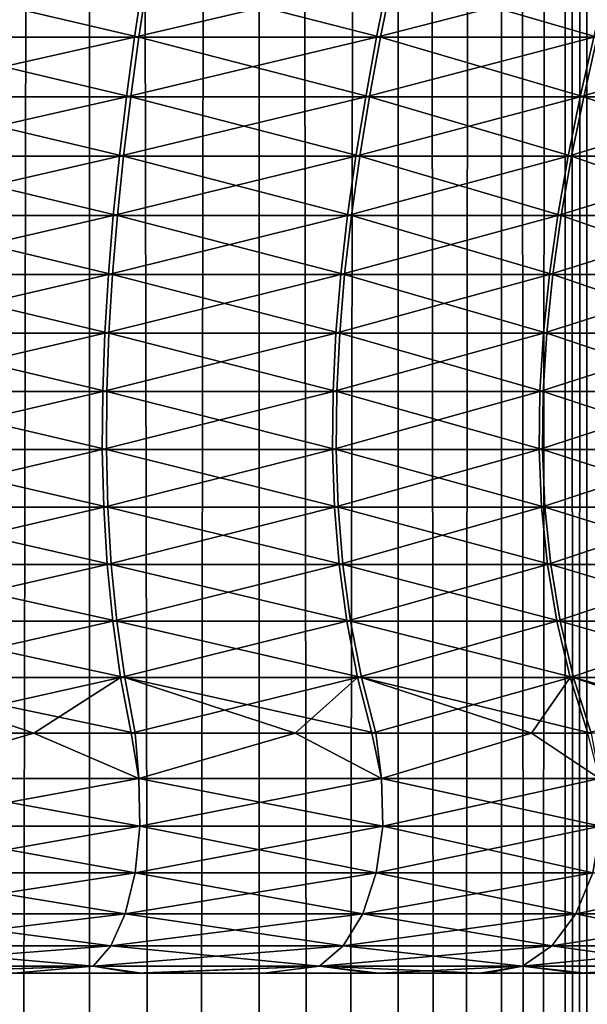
# Model space of a CAD drawing. Header units: millimetres. Extents: x -139 to 139, y -32 to 1264.
# Tile 155 of 256: x 5 to 10, y 625 to 634. Entities that reach past the tile are written whole.
import ezdxf

# ---------------------------------------------------------------- set-up
doc = ezdxf.new("R2010")
doc.units = ezdxf.units.MM
doc.header["$LTSCALE"] = 26.699852
for name, color, linetype in [('236', 7, 'CONTINUOUS'), ('274', 7, 'CONTINUOUS'), ('275', 7, 'CONTINUOUS'), ('276', 7, 'CONTINUOUS'), ('277', 7, 'CONTINUOUS'), ('285', 7, 'CONTINUOUS')]:
    doc.layers.add(name, color=color, linetype=linetype)

msp = doc.modelspace()

# ---------------------------------------------------------------- linework, layer by layer
at = {"layer": '236', "color": 7, "linetype": 'CONTINUOUS', "true_color": 0xa2afbf}
for points in [[(5.6946, 30, -13.0226), (3.9225, 30, -13.9698), (5.6946, 930, -13.0226), (5.6946, 30, -13.0226)], [(5.6946, 930, -13.0226), (3.9225, 30, -13.9698), (3.9225, 930, -13.9698), (5.6946, 930, -13.0226)], [(3.9225, 30, 4.9698), (5.6946, 30, 4.0226), (3.9225, 930, 4.9698), (3.9225, 30, 4.9698)], [(3.9225, 930, 4.9698), (5.6946, 30, 4.0226), (5.6946, 930, 4.0226), (3.9225, 930, 4.9698)], [(7.2478, 30, -11.7478), (5.6946, 30, -13.0226), (7.2478, 930, -11.7478), (7.2478, 30, -11.7478)], [(7.2478, 930, -11.7478), (5.6946, 30, -13.0226), (5.6946, 930, -13.0226), (7.2478, 930, -11.7478)], [(5.6946, 30, 4.0226), (7.2478, 30, 2.7478), (5.6946, 930, 4.0226), (5.6946, 30, 4.0226)], [(5.6946, 930, 4.0226), (7.2478, 30, 2.7478), (7.2478, 930, 2.7478), (5.6946, 930, 4.0226)], [(8.5226, 30, -10.1946), (7.2478, 30, -11.7478), (8.5226, 930, -10.1946), (8.5226, 30, -10.1946)], [(8.5226, 930, -10.1946), (7.2478, 30, -11.7478), (7.2478, 930, -11.7478), (8.5226, 930, -10.1946)], [(7.2478, 30, 2.7478), (8.5226, 30, 1.1946), (7.2478, 930, 2.7478), (7.2478, 30, 2.7478)], [(7.2478, 930, 2.7478), (8.5226, 30, 1.1946), (8.5226, 930, 1.1946), (7.2478, 930, 2.7478)], [(9.4698, 30, -8.4225), (8.5226, 30, -10.1946), (9.4698, 930, -8.4225), (9.4698, 30, -8.4225)], [(9.4698, 930, -8.4225), (8.5226, 30, -10.1946), (8.5226, 930, -10.1946), (9.4698, 930, -8.4225)], [(8.5226, 30, 1.1946), (9.4698, 30, -0.5775), (8.5226, 930, 1.1946), (8.5226, 30, 1.1946)], [(8.5226, 930, 1.1946), (9.4698, 30, -0.5775), (9.4698, 930, -0.5775), (8.5226, 930, 1.1946)], [(10.053, 30, -6.4997), (9.4698, 30, -8.4225), (10.053, 930, -6.4997), (10.053, 30, -6.4997)], [(10.053, 930, -6.4997), (9.4698, 30, -8.4225), (9.4698, 930, -8.4225), (10.053, 930, -6.4997)], [(9.4698, 30, -0.5775), (10.053, 30, -2.5003), (9.4698, 930, -0.5775), (9.4698, 30, -0.5775)], [(9.4698, 930, -0.5775), (10.053, 30, -2.5003), (10.053, 930, -2.5003), (9.4698, 930, -0.5775)], [(10.25, 30, -4.5), (10.053, 30, -6.4997), (10.25, 930, -4.5), (10.25, 30, -4.5)], [(10.25, 930, -4.5), (10.053, 30, -6.4997), (10.053, 930, -6.4997), (10.25, 930, -4.5)], [(10.053, 30, -2.5003), (10.25, 30, -4.5), (10.053, 930, -2.5003), (10.053, 30, -2.5003)], [(10.053, 930, -2.5003), (10.25, 30, -4.5), (10.25, 930, -4.5), (10.053, 930, -2.5003)]]:
    msp.add_3dface(points, dxfattribs=at)
at = {"layer": '274', "color": 7, "linetype": 'CONTINUOUS'}
for points in [[(13.7746, 625, -5.7616), (13.8359, 625, -4.4576), (-13.8359, 625, -4.5428), (13.7746, 625, -5.7616)], [(-13.8359, 625, -4.5428), (13.8359, 625, -4.4576), (-13.7746, 625, -3.2386), (-13.8359, 625, -4.5428)], [(-13.7656, 625, -5.8546), (13.7746, 625, -5.7616), (-13.8359, 625, -4.5428), (-13.7656, 625, -5.8546)], [(-13.7746, 625, -3.2386), (13.8359, 625, -4.4576), (13.7656, 625, -3.1455), (-13.7746, 625, -3.2386)], [(-13.5983, 625, -1.9651), (-13.7746, 625, -3.2386), (13.7656, 625, -3.1455), (-13.5983, 625, -1.9651)], [(13.5983, 625, -7.0349), (13.7746, 625, -5.7616), (-13.7656, 625, -5.8546), (13.5983, 625, -7.0349)], [(-13.5797, 625, -7.1327), (13.5983, 625, -7.0349), (-13.7656, 625, -5.8546), (-13.5797, 625, -7.1327)], [(-13.3063, 625, -0.7211), (-13.5983, 625, -1.9651), (13.5797, 625, -1.8673), (-13.3063, 625, -0.7211)], [(13.5797, 625, -1.8673), (-13.5983, 625, -1.9651), (13.7656, 625, -3.1455), (13.5797, 625, -1.8673)], [(13.3063, 625, -8.2789), (13.5983, 625, -7.0349), (-13.5797, 625, -7.1327), (13.3063, 625, -8.2789)], [(-13.2776, 625, -8.3784), (13.3063, 625, -8.2789), (-13.5797, 625, -7.1327), (-13.2776, 625, -8.3784)], [(-12.9021, 625, 0.4866), (-13.3063, 625, -0.7211), (13.2776, 625, -0.6216), (-12.9021, 625, 0.4866)], [(13.2776, 625, -0.6216), (-13.3063, 625, -0.7211), (13.5797, 625, -1.8673), (13.2776, 625, -0.6216)], [(12.9021, 625, -9.4866), (13.3063, 625, -8.2789), (-13.2776, 625, -8.3784), (12.9021, 625, -9.4866)], [(-12.8638, 625, -9.5849), (12.9021, 625, -9.4866), (-13.2776, 625, -8.3784), (-12.8638, 625, -9.5849)], [(-12.3864, 625, 1.6568), (-12.9021, 625, 0.4866), (12.8638, 625, 0.5849), (-12.3864, 625, 1.6568)], [(12.8638, 625, 0.5849), (-12.9021, 625, 0.4866), (13.2776, 625, -0.6216), (12.8638, 625, 0.5849)], [(12.3864, 625, -10.6568), (12.9021, 625, -9.4866), (-12.8638, 625, -9.5849), (12.3864, 625, -10.6568)], [(-11.7157, 625, -11.8543), (12.3864, 625, -10.6568), (-12.8638, 625, -9.5849), (-11.7157, 625, -11.8543)], [(-11.77, 625, 2.7671), (-12.3864, 625, 1.6568), (11.7157, 625, 2.8543), (-11.77, 625, 2.7671)], [(11.7157, 625, 2.8543), (-12.3864, 625, 1.6568), (12.8638, 625, 0.5849), (11.7157, 625, 2.8543)], [(-11.0534, 625, 3.8164), (-11.77, 625, 2.7671), (11.7157, 625, 2.8543), (-11.0534, 625, 3.8164)], [(11.77, 625, -11.7671), (12.3864, 625, -10.6568), (-11.7157, 625, -11.8543), (11.77, 625, -11.7671)], [(11.0534, 625, -12.8164), (11.77, 625, -11.7671), (-11.7157, 625, -11.8543), (11.0534, 625, -12.8164)], [(-10.1753, 625, -13.8693), (11.0534, 625, -12.8164), (-11.7157, 625, -11.8543), (-10.1753, 625, -13.8693)], [(-10.2379, 625, 4.8009), (-11.0534, 625, 3.8164), (10.1753, 625, 4.8693), (-10.2379, 625, 4.8009)], [(10.1753, 625, 4.8693), (-11.0534, 625, 3.8164), (11.7157, 625, 2.8543), (10.1753, 625, 4.8693)], [(-9.3324, 625, 5.7099), (-10.2379, 625, 4.8009), (10.1753, 625, 4.8693), (-9.3324, 625, 5.7099)], [(10.2379, 625, -13.8009), (11.0534, 625, -12.8164), (-10.1753, 625, -13.8693), (10.2379, 625, -13.8009)], [(9.3324, 625, -14.7099), (10.2379, 625, -13.8009), (-10.1753, 625, -13.8693), (9.3324, 625, -14.7099)], [(-9.2692, 625, -14.7673), (9.3324, 625, -14.7099), (-10.1753, 625, -13.8693), (-9.2692, 625, -14.7673)], [(-8.3457, 625, 6.5307), (-9.3324, 625, 5.7099), (9.2692, 625, 5.7673), (-8.3457, 625, 6.5307)], [(9.2692, 625, 5.7673), (-9.3324, 625, 5.7099), (10.1753, 625, 4.8693), (9.2692, 625, 5.7673)], [(8.3457, 625, -15.5307), (9.3324, 625, -14.7099), (-9.2692, 625, -14.7673), (8.3457, 625, -15.5307)], [(-8.2843, 625, -15.577), (8.3457, 625, -15.5307), (-9.2692, 625, -14.7673), (-8.2843, 625, -15.577)], [(-7.2902, 625, 7.2554), (-8.3457, 625, 6.5307), (8.2843, 625, 6.577), (-7.2902, 625, 7.2554)], [(8.2843, 625, 6.577), (-8.3457, 625, 6.5307), (9.2692, 625, 5.7673), (8.2843, 625, 6.577)], [(7.2902, 625, -16.2554), (8.3457, 625, -15.5307), (-8.2843, 625, -15.577), (7.2902, 625, -16.2554)], [(-6.1169, 625, -16.9063), (7.2902, 625, -16.2554), (-8.2843, 625, -15.577), (-6.1169, 625, -16.9063)], [(-6.1705, 625, 7.8796), (-7.2902, 625, 7.2554), (6.1169, 625, 7.9063), (-6.1705, 625, 7.8796)], [(6.1169, 625, 7.9063), (-7.2902, 625, 7.2554), (8.2843, 625, 6.577), (6.1169, 625, 7.9063)], [(-5.0029, 625, 8.3959), (-6.1705, 625, 7.8796), (6.1169, 625, 7.9063), (-5.0029, 625, 8.3959)], [(6.1705, 625, -16.8796), (7.2902, 625, -16.2554), (-6.1169, 625, -16.9063), (6.1705, 625, -16.8796)], [(5.0029, 625, -17.3959), (6.1705, 625, -16.8796), (-6.1169, 625, -16.9063), (5.0029, 625, -17.3959)], [(3.7465, 625, 8.8153), (-5.0029, 625, 8.3959), (6.1169, 625, 7.9063), (3.7465, 625, 8.8153)]]:
    msp.add_3dface(points, dxfattribs=at)
at = {"layer": '275', "color": 7, "linetype": 'CONTINUOUS'}
for points in [[(5.1845, 627.1989, -18.7456), (3.7572, 626.7849, -19.3368), (3.7458, 627.1989, -19.1896), (5.1845, 627.1989, -18.7456)], [(6.148, 626.7849, -18.516), (3.7572, 626.7849, -19.3368), (5.1845, 627.1989, -18.7456), (6.148, 626.7849, -18.516)], [(6.1148, 627.1989, -18.3717), (6.148, 626.7849, -18.516), (5.1845, 627.1989, -18.7456), (6.1148, 627.1989, -18.3717)], [(7.5794, 627.1989, -17.6289), (6.148, 626.7849, -18.516), (6.1148, 627.1989, -18.3717), (7.5794, 627.1989, -17.6289)], [(8.3711, 626.7849, -17.313), (6.148, 626.7849, -18.516), (7.5794, 627.1989, -17.6289), (8.3711, 626.7849, -17.313)], [(8.3167, 627.1989, -17.1747), (8.3711, 626.7849, -17.313), (7.5794, 627.1989, -17.6289), (8.3167, 627.1989, -17.1747)], [(9.7441, 627.1989, -16.1133), (8.3711, 626.7849, -17.313), (8.3167, 627.1989, -17.1747), (9.7441, 627.1989, -16.1133)], [(10.3659, 626.7849, -15.7604), (8.3711, 626.7849, -17.313), (9.7441, 627.1989, -16.1133), (10.3659, 626.7849, -15.7604)], [(10.2913, 627.1989, -15.6312), (10.3659, 626.7849, -15.7604), (9.7441, 627.1989, -16.1133), (10.2913, 627.1989, -15.6312)], [(3.7572, 626.7849, -19.3368), (6.148, 626.7849, -18.516), (3.7619, 626.346, -19.3556), (3.7572, 626.7849, -19.3368)], [(6.148, 626.7849, -18.516), (6.1558, 626.346, -18.5338), (3.7619, 626.346, -19.3556), (6.148, 626.7849, -18.516)], [(6.148, 626.7849, -18.516), (8.3711, 626.7849, -17.313), (6.1558, 626.346, -18.5338), (6.148, 626.7849, -18.516)], [(8.3711, 626.7849, -17.313), (8.3817, 626.346, -17.3292), (6.1558, 626.346, -18.5338), (8.3711, 626.7849, -17.313)], [(8.3711, 626.7849, -17.313), (10.3659, 626.7849, -15.7604), (8.3817, 626.346, -17.3292), (8.3711, 626.7849, -17.313)], [(10.3659, 626.7849, -15.7604), (10.379, 626.346, -15.7746), (8.3817, 626.346, -17.3292), (10.3659, 626.7849, -15.7604)], [(6.1122, 625.9203, -18.4343), (3.7353, 625.9203, -19.2503), (6.1558, 626.346, -18.5338), (6.1122, 625.9203, -18.4343)], [(6.1558, 626.346, -18.5338), (3.7353, 625.9203, -19.2503), (3.7619, 626.346, -19.3556), (6.1558, 626.346, -18.5338)], [(8.3223, 625.9203, -17.2382), (6.1122, 625.9203, -18.4343), (8.3817, 626.346, -17.3292), (8.3223, 625.9203, -17.2382)], [(8.3817, 626.346, -17.3292), (6.1122, 625.9203, -18.4343), (6.1558, 626.346, -18.5338), (8.3817, 626.346, -17.3292)], [(10.3054, 625.9203, -15.6947), (8.3223, 625.9203, -17.2382), (10.379, 626.346, -15.7746), (10.3054, 625.9203, -15.6947)], [(10.379, 626.346, -15.7746), (8.3223, 625.9203, -17.2382), (8.3817, 626.346, -17.3292), (10.379, 626.346, -15.7746)], [(6.0209, 625.5443, -18.2262), (3.6795, 625.5443, -19.03), (6.1122, 625.9203, -18.4343), (6.0209, 625.5443, -18.2262)], [(6.1122, 625.9203, -18.4343), (3.6795, 625.5443, -19.03), (3.7353, 625.9203, -19.2503), (6.1122, 625.9203, -18.4343)], [(8.198, 625.5443, -17.048), (6.0209, 625.5443, -18.2262), (8.3223, 625.9203, -17.2382), (8.198, 625.5443, -17.048)], [(8.3223, 625.9203, -17.2382), (6.0209, 625.5443, -18.2262), (6.1122, 625.9203, -18.4343), (8.3223, 625.9203, -17.2382)], [(10.1515, 625.5443, -15.5275), (8.198, 625.5443, -17.048), (10.3054, 625.9203, -15.6947), (10.1515, 625.5443, -15.5275)], [(10.3054, 625.9203, -15.6947), (8.198, 625.5443, -17.048), (8.3223, 625.9203, -17.2382), (10.3054, 625.9203, -15.6947)], [(11.8281, 625.5443, -13.7062), (10.1515, 625.5443, -15.5275), (12.0075, 625.9203, -13.8458), (11.8281, 625.5443, -13.7062)], [(12.0075, 625.9203, -13.8458), (10.1515, 625.5443, -15.5275), (10.3054, 625.9203, -15.6947), (12.0075, 625.9203, -13.8458)], [(5.8897, 625.2504, -17.9272), (3.5993, 625.2504, -18.7135), (6.0209, 625.5443, -18.2262), (5.8897, 625.2504, -17.9272)], [(6.0209, 625.5443, -18.2262), (3.5993, 625.2504, -18.7135), (3.6795, 625.5443, -19.03), (6.0209, 625.5443, -18.2262)], [(8.0194, 625.2504, -16.7747), (5.8897, 625.2504, -17.9272), (8.198, 625.5443, -17.048), (8.0194, 625.2504, -16.7747)], [(8.198, 625.5443, -17.048), (5.8897, 625.2504, -17.9272), (6.0209, 625.5443, -18.2262), (8.198, 625.5443, -17.048)], [(9.9304, 625.2504, -15.2873), (8.0194, 625.2504, -16.7747), (10.1515, 625.5443, -15.5275), (9.9304, 625.2504, -15.2873)], [(10.1515, 625.5443, -15.5275), (8.0194, 625.2504, -16.7747), (8.198, 625.5443, -17.048), (10.1515, 625.5443, -15.5275)], [(11.5705, 625.2504, -13.5057), (9.9304, 625.2504, -15.2873), (11.8281, 625.5443, -13.7062), (11.5705, 625.2504, -13.5057)], [(11.8281, 625.5443, -13.7062), (9.9304, 625.2504, -15.2873), (10.1515, 625.5443, -15.5275), (11.8281, 625.5443, -13.7062)], [(5.73, 625.0636, -17.5631), (3.5017, 625.0636, -18.328), (5.8897, 625.2504, -17.9272), (5.73, 625.0636, -17.5631)], [(5.8897, 625.2504, -17.9272), (3.5017, 625.0636, -18.328), (3.5993, 625.2504, -18.7135), (5.8897, 625.2504, -17.9272)], [(7.8019, 625.0636, -16.4418), (5.73, 625.0636, -17.5631), (8.0194, 625.2504, -16.7747), (7.8019, 625.0636, -16.4418)], [(8.0194, 625.2504, -16.7747), (5.73, 625.0636, -17.5631), (5.8897, 625.2504, -17.9272), (8.0194, 625.2504, -16.7747)], [(9.6611, 625.0636, -14.9947), (7.8019, 625.0636, -16.4418), (9.9304, 625.2504, -15.2873), (9.6611, 625.0636, -14.9947)], [(9.9304, 625.2504, -15.2873), (7.8019, 625.0636, -16.4418), (8.0194, 625.2504, -16.7747), (9.9304, 625.2504, -15.2873)], [(11.2567, 625.0636, -13.2614), (9.6611, 625.0636, -14.9947), (11.5705, 625.2504, -13.5057), (11.2567, 625.0636, -13.2614)], [(11.5705, 625.2504, -13.5057), (9.6611, 625.0636, -14.9947), (9.9304, 625.2504, -15.2873), (11.5705, 625.2504, -13.5057)], [(5.73, 625.0636, -17.5631), (3.7907, 625, -17.8028), (3.5017, 625.0636, -18.328), (5.73, 625.0636, -17.5631)], [(5.0029, 625, -17.3959), (3.7907, 625, -17.8028), (5.73, 625.0636, -17.5631), (5.0029, 625, -17.3959)], [(6.1705, 625, -16.8796), (5.0029, 625, -17.3959), (5.73, 625.0636, -17.5631), (6.1705, 625, -16.8796)], [(7.8019, 625.0636, -16.4418), (6.1705, 625, -16.8796), (5.73, 625.0636, -17.5631), (7.8019, 625.0636, -16.4418)], [(7.2902, 625, -16.2554), (6.1705, 625, -16.8796), (7.8019, 625.0636, -16.4418), (7.2902, 625, -16.2554)], [(8.3457, 625, -15.5307), (7.2902, 625, -16.2554), (7.8019, 625.0636, -16.4418), (8.3457, 625, -15.5307)], [(9.6611, 625.0636, -14.9947), (8.3457, 625, -15.5307), (7.8019, 625.0636, -16.4418), (9.6611, 625.0636, -14.9947)], [(9.3324, 625, -14.7099), (8.3457, 625, -15.5307), (9.6611, 625.0636, -14.9947), (9.3324, 625, -14.7099)], [(10.2379, 625, -13.8009), (9.3324, 625, -14.7099), (9.6611, 625.0636, -14.9947), (10.2379, 625, -13.8009)], [(11.2567, 625.0636, -13.2614), (10.2379, 625, -13.8009), (9.6611, 625.0636, -14.9947), (11.2567, 625.0636, -13.2614)], [(11.0534, 625, -12.8164), (10.2379, 625, -13.8009), (11.2567, 625.0636, -13.2614), (11.0534, 625, -12.8164)]]:
    msp.add_3dface(points, dxfattribs=at)
at = {"layer": '276', "color": 7, "linetype": 'CONTINUOUS'}
for points in [[(3.7659, 633.5825, -19.2684), (3.8152, 634.13, -19.4618), (6.1476, 633.5825, -18.4461), (3.7659, 633.5825, -19.2684)], [(6.1476, 633.5825, -18.4461), (3.8152, 634.13, -19.4618), (6.2281, 634.13, -18.6287), (6.1476, 633.5825, -18.4461)], [(6.1476, 633.5825, -18.4461), (6.2281, 634.13, -18.6287), (8.3613, 633.5825, -17.2426), (6.1476, 633.5825, -18.4461)], [(8.3613, 633.5825, -17.2426), (6.2281, 634.13, -18.6287), (8.4708, 634.13, -17.4095), (8.3613, 633.5825, -17.2426)], [(8.3613, 633.5825, -17.2426), (8.4708, 634.13, -17.4095), (10.3465, 633.5825, -15.6909), (8.3613, 633.5825, -17.2426)], [(10.3465, 633.5825, -15.6909), (8.4708, 634.13, -17.4095), (10.482, 634.13, -15.8375), (10.3465, 633.5825, -15.6909)], [(3.7205, 633.0361, -19.0905), (3.7659, 633.5825, -19.2684), (6.0736, 633.0361, -18.2782), (3.7205, 633.0361, -19.0905)], [(6.0736, 633.0361, -18.2782), (3.7659, 633.5825, -19.2684), (6.1476, 633.5825, -18.4461), (6.0736, 633.0361, -18.2782)], [(6.0736, 633.0361, -18.2782), (6.1476, 633.5825, -18.4461), (8.2606, 633.0361, -17.0892), (6.0736, 633.0361, -18.2782)], [(8.2606, 633.0361, -17.0892), (6.1476, 633.5825, -18.4461), (8.3613, 633.5825, -17.2426), (8.2606, 633.0361, -17.0892)], [(8.2606, 633.0361, -17.0892), (8.3613, 633.5825, -17.2426), (10.2219, 633.0361, -15.5561), (8.2606, 633.0361, -17.0892)], [(10.2219, 633.0361, -15.5561), (8.3613, 633.5825, -17.2426), (10.3465, 633.5825, -15.6909), (10.2219, 633.0361, -15.5561)], [(10.2219, 633.0361, -15.5561), (10.3465, 633.5825, -15.6909), (11.9038, 633.0361, -13.7209), (10.2219, 633.0361, -15.5561)], [(3.68, 632.4911, -18.9318), (3.7205, 633.0361, -19.0905), (6.0075, 632.4911, -18.1283), (3.68, 632.4911, -18.9318)], [(6.0075, 632.4911, -18.1283), (3.7205, 633.0361, -19.0905), (6.0736, 633.0361, -18.2782), (6.0075, 632.4911, -18.1283)], [(6.0075, 632.4911, -18.1283), (6.0736, 633.0361, -18.2782), (8.1708, 632.4911, -16.9523), (6.0075, 632.4911, -18.1283)], [(8.1708, 632.4911, -16.9523), (6.0736, 633.0361, -18.2782), (8.2606, 633.0361, -17.0892), (8.1708, 632.4911, -16.9523)], [(8.1708, 632.4911, -16.9523), (8.2606, 633.0361, -17.0892), (10.1107, 632.4911, -15.4359), (8.1708, 632.4911, -16.9523)], [(10.1107, 632.4911, -15.4359), (8.2606, 633.0361, -17.0892), (10.2219, 633.0361, -15.5561), (10.1107, 632.4911, -15.4359)], [(10.1107, 632.4911, -15.4359), (10.2219, 633.0361, -15.5561), (11.7743, 632.4911, -13.6206), (10.1107, 632.4911, -15.4359)], [(11.7743, 632.4911, -13.6206), (10.2219, 633.0361, -15.5561), (11.9038, 633.0361, -13.7209), (11.7743, 632.4911, -13.6206)], [(3.6454, 631.9479, -18.7959), (3.68, 632.4911, -18.9318), (5.9509, 631.9479, -17.9999), (3.6454, 631.9479, -18.7959)], [(5.9509, 631.9479, -17.9999), (3.68, 632.4911, -18.9318), (6.0075, 632.4911, -18.1283), (5.9509, 631.9479, -17.9999)], [(5.9509, 631.9479, -17.9999), (6.0075, 632.4911, -18.1283), (8.0938, 631.9479, -16.835), (5.9509, 631.9479, -17.9999)], [(8.0938, 631.9479, -16.835), (6.0075, 632.4911, -18.1283), (8.1708, 632.4911, -16.9523), (8.0938, 631.9479, -16.835)], [(8.0938, 631.9479, -16.835), (8.1708, 632.4911, -16.9523), (10.0155, 631.9479, -15.3329), (8.0938, 631.9479, -16.835)], [(10.0155, 631.9479, -15.3329), (8.1708, 632.4911, -16.9523), (10.1107, 632.4911, -15.4359), (10.0155, 631.9479, -15.3329)], [(10.0155, 631.9479, -15.3329), (10.1107, 632.4911, -15.4359), (11.6634, 631.9479, -13.5347), (10.0155, 631.9479, -15.3329)], [(11.6634, 631.9479, -13.5347), (10.1107, 632.4911, -15.4359), (11.7743, 632.4911, -13.6206), (11.6634, 631.9479, -13.5347)], [(3.6174, 631.4069, -18.6863), (3.6454, 631.9479, -18.7959), (5.9053, 631.4069, -17.8965), (3.6174, 631.4069, -18.6863)], [(5.9053, 631.4069, -17.8965), (3.6454, 631.9479, -18.7959), (5.9509, 631.9479, -17.9999), (5.9053, 631.4069, -17.8965)], [(5.9053, 631.4069, -17.8965), (5.9509, 631.9479, -17.9999), (8.0318, 631.4069, -16.7404), (5.9053, 631.4069, -17.8965)], [(8.0318, 631.4069, -16.7404), (5.9509, 631.9479, -17.9999), (8.0938, 631.9479, -16.835), (8.0318, 631.4069, -16.7404)], [(8.0318, 631.4069, -16.7404), (8.0938, 631.9479, -16.835), (9.9387, 631.4069, -15.2499), (8.0318, 631.4069, -16.7404)], [(9.9387, 631.4069, -15.2499), (8.0938, 631.9479, -16.835), (10.0155, 631.9479, -15.3329), (9.9387, 631.4069, -15.2499)], [(9.9387, 631.4069, -15.2499), (10.0155, 631.9479, -15.3329), (11.574, 631.4069, -13.4655), (9.9387, 631.4069, -15.2499)], [(11.574, 631.4069, -13.4655), (10.0155, 631.9479, -15.3329), (11.6634, 631.9479, -13.5347), (11.574, 631.4069, -13.4655)], [(3.5971, 630.8683, -18.6067), (3.6174, 631.4069, -18.6863), (5.8722, 630.8683, -17.8212), (3.5971, 630.8683, -18.6067)], [(5.8722, 630.8683, -17.8212), (3.6174, 631.4069, -18.6863), (5.9053, 631.4069, -17.8965), (5.8722, 630.8683, -17.8212)], [(5.8722, 630.8683, -17.8212), (5.9053, 631.4069, -17.8965), (7.9867, 630.8683, -16.6717), (5.8722, 630.8683, -17.8212)], [(7.9867, 630.8683, -16.6717), (5.9053, 631.4069, -17.8965), (8.0318, 631.4069, -16.7404), (7.9867, 630.8683, -16.6717)], [(7.9867, 630.8683, -16.6717), (8.0318, 631.4069, -16.7404), (9.8829, 630.8683, -15.1895), (7.9867, 630.8683, -16.6717)], [(9.8829, 630.8683, -15.1895), (8.0318, 631.4069, -16.7404), (9.9387, 631.4069, -15.2499), (9.8829, 630.8683, -15.1895)], [(9.8829, 630.8683, -15.1895), (9.9387, 631.4069, -15.2499), (11.509, 630.8683, -13.4151), (9.8829, 630.8683, -15.1895)], [(11.509, 630.8683, -13.4151), (9.9387, 631.4069, -15.2499), (11.574, 631.4069, -13.4655), (11.509, 630.8683, -13.4151)], [(3.5854, 630.3327, -18.5606), (3.5971, 630.8683, -18.6067), (5.853, 630.3327, -17.7777), (3.5854, 630.3327, -18.5606)], [(5.853, 630.3327, -17.7777), (3.5971, 630.8683, -18.6067), (5.8722, 630.8683, -17.8212), (5.853, 630.3327, -17.7777)], [(5.853, 630.3327, -17.7777), (5.8722, 630.8683, -17.8212), (7.9606, 630.3327, -16.6319), (5.853, 630.3327, -17.7777)], [(7.9606, 630.3327, -16.6319), (5.8722, 630.8683, -17.8212), (7.9867, 630.8683, -16.6717), (7.9606, 630.3327, -16.6319)], [(7.9606, 630.3327, -16.6319), (7.9867, 630.8683, -16.6717), (9.8506, 630.3327, -15.1546), (7.9606, 630.3327, -16.6319)], [(9.8506, 630.3327, -15.1546), (7.9867, 630.8683, -16.6717), (9.8829, 630.8683, -15.1895), (9.8506, 630.3327, -15.1546)], [(9.8506, 630.3327, -15.1546), (9.8829, 630.8683, -15.1895), (11.4714, 630.3327, -13.386), (9.8506, 630.3327, -15.1546)], [(11.4714, 630.3327, -13.386), (9.8829, 630.8683, -15.1895), (11.509, 630.8683, -13.4151), (11.4714, 630.3327, -13.386)], [(3.5831, 629.8002, -18.5516), (3.5854, 630.3327, -18.5606), (5.8492, 629.8002, -17.7692), (3.5831, 629.8002, -18.5516)], [(5.8492, 629.8002, -17.7692), (3.5854, 630.3327, -18.5606), (5.853, 630.3327, -17.7777), (5.8492, 629.8002, -17.7692)], [(5.8492, 629.8002, -17.7692), (5.853, 630.3327, -17.7777), (7.9555, 629.8002, -16.6242), (5.8492, 629.8002, -17.7692)], [(7.9555, 629.8002, -16.6242), (5.853, 630.3327, -17.7777), (7.9606, 630.3327, -16.6319), (7.9555, 629.8002, -16.6242)], [(7.9555, 629.8002, -16.6242), (7.9606, 630.3327, -16.6319), (9.8443, 629.8002, -15.1478), (7.9555, 629.8002, -16.6242)], [(9.8443, 629.8002, -15.1478), (7.9606, 630.3327, -16.6319), (9.8506, 630.3327, -15.1546), (9.8443, 629.8002, -15.1478)], [(9.8443, 629.8002, -15.1478), (9.8506, 630.3327, -15.1546), (11.4641, 629.8002, -13.3803), (9.8443, 629.8002, -15.1478)], [(11.4641, 629.8002, -13.3803), (9.8506, 630.3327, -15.1546), (11.4714, 630.3327, -13.386), (11.4641, 629.8002, -13.3803)], [(3.5912, 629.2713, -18.5834), (3.5831, 629.8002, -18.5516), (5.8625, 629.2713, -17.7992), (3.5912, 629.2713, -18.5834)], [(5.8625, 629.2713, -17.7992), (3.5831, 629.8002, -18.5516), (5.8492, 629.8002, -17.7692), (5.8625, 629.2713, -17.7992)], [(5.8625, 629.2713, -17.7992), (5.8492, 629.8002, -17.7692), (7.9735, 629.2713, -16.6516), (5.8625, 629.2713, -17.7992)], [(7.9735, 629.2713, -16.6516), (5.8492, 629.8002, -17.7692), (7.9555, 629.8002, -16.6242), (7.9735, 629.2713, -16.6516)], [(7.9735, 629.2713, -16.6516), (7.9555, 629.8002, -16.6242), (9.8666, 629.2713, -15.1719), (7.9735, 629.2713, -16.6516)], [(9.8666, 629.2713, -15.1719), (7.9555, 629.8002, -16.6242), (9.8443, 629.8002, -15.1478), (9.8666, 629.2713, -15.1719)], [(9.8666, 629.2713, -15.1719), (9.8443, 629.8002, -15.1478), (11.49, 629.2713, -13.4004), (9.8666, 629.2713, -15.1719)], [(11.49, 629.2713, -13.4004), (9.8443, 629.8002, -15.1478), (11.4641, 629.8002, -13.3803), (11.49, 629.2713, -13.4004)], [(3.6106, 628.7464, -18.6595), (3.5912, 629.2713, -18.5834), (5.8941, 628.7464, -17.8711), (3.6106, 628.7464, -18.6595)], [(5.8941, 628.7464, -17.8711), (3.5912, 629.2713, -18.5834), (5.8625, 629.2713, -17.7992), (5.8941, 628.7464, -17.8711)], [(5.8941, 628.7464, -17.8711), (5.8625, 629.2713, -17.7992), (8.0166, 628.7464, -16.7173), (5.8941, 628.7464, -17.8711)], [(8.0166, 628.7464, -16.7173), (5.8625, 629.2713, -17.7992), (7.9735, 629.2713, -16.6516), (8.0166, 628.7464, -16.7173)], [(8.0166, 628.7464, -16.7173), (7.9735, 629.2713, -16.6516), (9.9199, 628.7464, -15.2295), (8.0166, 628.7464, -16.7173)], [(9.9199, 628.7464, -15.2295), (7.9735, 629.2713, -16.6516), (9.8666, 629.2713, -15.1719), (9.9199, 628.7464, -15.2295)], [(9.9199, 628.7464, -15.2295), (9.8666, 629.2713, -15.1719), (11.5521, 628.7464, -13.4485), (9.9199, 628.7464, -15.2295)], [(11.5521, 628.7464, -13.4485), (9.8666, 629.2713, -15.1719), (11.49, 629.2713, -13.4004), (11.5521, 628.7464, -13.4485)], [(3.6422, 628.2258, -18.7835), (3.6106, 628.7464, -18.6595), (5.9457, 628.2258, -17.9882), (3.6422, 628.2258, -18.7835)], [(5.9457, 628.2258, -17.9882), (3.6106, 628.7464, -18.6595), (5.8941, 628.7464, -17.8711), (5.9457, 628.2258, -17.9882)], [(5.9457, 628.2258, -17.9882), (5.8941, 628.7464, -17.8711), (8.0868, 628.2258, -16.8243), (5.9457, 628.2258, -17.9882)], [(8.0868, 628.2258, -16.8243), (5.8941, 628.7464, -17.8711), (8.0166, 628.7464, -16.7173), (8.0868, 628.2258, -16.8243)], [(8.0868, 628.2258, -16.8243), (8.0166, 628.7464, -16.7173), (10.0068, 628.2258, -15.3235), (8.0868, 628.2258, -16.8243)], [(10.0068, 628.2258, -15.3235), (8.0166, 628.7464, -16.7173), (9.9199, 628.7464, -15.2295), (10.0068, 628.2258, -15.3235)], [(10.0068, 628.2258, -15.3235), (9.9199, 628.7464, -15.2295), (11.6533, 628.2258, -13.5269), (10.0068, 628.2258, -15.3235)], [(11.6533, 628.2258, -13.5269), (9.9199, 628.7464, -15.2295), (11.5521, 628.7464, -13.4485), (11.6533, 628.2258, -13.5269)], [(3.687, 627.7099, -18.959), (3.6422, 628.2258, -18.7835), (6.0188, 627.7099, -18.1539), (3.687, 627.7099, -18.959)], [(6.0188, 627.7099, -18.1539), (3.6422, 628.2258, -18.7835), (5.9457, 628.2258, -17.9882), (6.0188, 627.7099, -18.1539)], [(6.0188, 627.7099, -18.1539), (5.9457, 628.2258, -17.9882), (8.1861, 627.7099, -16.9757), (6.0188, 627.7099, -18.1539)], [(8.1861, 627.7099, -16.9757), (5.9457, 628.2258, -17.9882), (8.0868, 628.2258, -16.8243), (8.1861, 627.7099, -16.9757)], [(8.1861, 627.7099, -16.9757), (8.0868, 628.2258, -16.8243), (10.1297, 627.7099, -15.4565), (8.1861, 627.7099, -16.9757)], [(10.1297, 627.7099, -15.4565), (8.0868, 628.2258, -16.8243), (10.0068, 628.2258, -15.3235), (10.1297, 627.7099, -15.4565)], [(10.1297, 627.7099, -15.4565), (10.0068, 628.2258, -15.3235), (11.7965, 627.7099, -13.6378), (10.1297, 627.7099, -15.4565)], [(11.7965, 627.7099, -13.6378), (10.0068, 628.2258, -15.3235), (11.6533, 628.2258, -13.5269), (11.7965, 627.7099, -13.6378)], [(6.1148, 627.1989, -18.3717), (5.1845, 627.1989, -18.7456), (3.687, 627.7099, -18.959), (6.1148, 627.1989, -18.3717)], [(6.1148, 627.1989, -18.3717), (3.687, 627.7099, -18.959), (6.0188, 627.7099, -18.1539), (6.1148, 627.1989, -18.3717)], [(5.1845, 627.1989, -18.7456), (3.7458, 627.1989, -19.1896), (3.687, 627.7099, -18.959), (5.1845, 627.1989, -18.7456)], [(8.3167, 627.1989, -17.1747), (7.5794, 627.1989, -17.6289), (6.0188, 627.7099, -18.1539), (8.3167, 627.1989, -17.1747)], [(8.3167, 627.1989, -17.1747), (6.0188, 627.7099, -18.1539), (8.1861, 627.7099, -16.9757), (8.3167, 627.1989, -17.1747)], [(7.5794, 627.1989, -17.6289), (6.1148, 627.1989, -18.3717), (6.0188, 627.7099, -18.1539), (7.5794, 627.1989, -17.6289)], [(10.2913, 627.1989, -15.6312), (9.7441, 627.1989, -16.1133), (8.1861, 627.7099, -16.9757), (10.2913, 627.1989, -15.6312)], [(10.2913, 627.1989, -15.6312), (8.1861, 627.7099, -16.9757), (10.1297, 627.7099, -15.4565), (10.2913, 627.1989, -15.6312)], [(9.7441, 627.1989, -16.1133), (8.3167, 627.1989, -17.1747), (8.1861, 627.7099, -16.9757), (9.7441, 627.1989, -16.1133)], [(11.9846, 627.1989, -13.7835), (11.6126, 627.1989, -14.2448), (10.1297, 627.7099, -15.4565), (11.9846, 627.1989, -13.7835)], [(11.9846, 627.1989, -13.7835), (10.1297, 627.7099, -15.4565), (11.7965, 627.7099, -13.6378), (11.9846, 627.1989, -13.7835)], [(11.6126, 627.1989, -14.2448), (10.2913, 627.1989, -15.6312), (10.1297, 627.7099, -15.4565), (11.6126, 627.1989, -14.2448)]]:
    msp.add_3dface(points, dxfattribs=at)
at = {"layer": '277', "color": 7, "linetype": 'CONTINUOUS'}
for points in [[(3.7731, 634.13, 10.4724), (3.7243, 633.5825, 10.2789), (6.1884, 634.13, 9.6462), (3.7731, 634.13, 10.4724)], [(6.1884, 634.13, 9.6462), (3.7243, 633.5825, 10.2789), (6.1084, 633.5825, 9.4633), (6.1884, 634.13, 9.6462)], [(6.1884, 634.13, 9.6462), (6.1084, 633.5825, 9.4633), (8.4345, 634.13, 8.4333), (6.1884, 634.13, 9.6462)], [(8.4345, 634.13, 8.4333), (6.1084, 633.5825, 9.4633), (8.3255, 633.5825, 8.2661), (8.4345, 634.13, 8.4333)], [(8.4345, 634.13, 8.4333), (8.3255, 633.5825, 8.2661), (10.4501, 634.13, 6.8669), (8.4345, 634.13, 8.4333)], [(10.4501, 634.13, 6.8669), (8.3255, 633.5825, 8.2661), (10.315, 633.5825, 6.72), (10.4501, 634.13, 6.8669)], [(3.7243, 633.5825, 10.2789), (3.6795, 633.0361, 10.1009), (6.1084, 633.5825, 9.4633), (3.7243, 633.5825, 10.2789)], [(6.1084, 633.5825, 9.4633), (3.6795, 633.0361, 10.1009), (6.0348, 633.0361, 9.2952), (6.1084, 633.5825, 9.4633)], [(6.1084, 633.5825, 9.4633), (6.0348, 633.0361, 9.2952), (8.3255, 633.5825, 8.2661), (6.1084, 633.5825, 9.4633)], [(8.3255, 633.5825, 8.2661), (6.0348, 633.0361, 9.2952), (8.2252, 633.0361, 8.1124), (8.3255, 633.5825, 8.2661)], [(8.3255, 633.5825, 8.2661), (8.2252, 633.0361, 8.1124), (10.315, 633.5825, 6.72), (8.3255, 633.5825, 8.2661)], [(10.315, 633.5825, 6.72), (8.2252, 633.0361, 8.1124), (10.1908, 633.0361, 6.5848), (10.315, 633.5825, 6.72)], [(10.315, 633.5825, 6.72), (10.1908, 633.0361, 6.5848), (12.0226, 633.5825, 4.8671), (10.315, 633.5825, 6.72)], [(12.0226, 633.5825, 4.8671), (10.1908, 633.0361, 6.5848), (11.8778, 633.0361, 4.7543), (12.0226, 633.5825, 4.8671)], [(3.6795, 633.0361, 10.1009), (3.6395, 632.4911, 9.9421), (6.0348, 633.0361, 9.2952), (3.6795, 633.0361, 10.1009)], [(6.0348, 633.0361, 9.2952), (3.6395, 632.4911, 9.9421), (5.9692, 632.4911, 9.1451), (6.0348, 633.0361, 9.2952)], [(6.0348, 633.0361, 9.2952), (5.9692, 632.4911, 9.1451), (8.2252, 633.0361, 8.1124), (6.0348, 633.0361, 9.2952)], [(8.2252, 633.0361, 8.1124), (5.9692, 632.4911, 9.1451), (8.1357, 632.4911, 7.9752), (8.2252, 633.0361, 8.1124)], [(8.2252, 633.0361, 8.1124), (8.1357, 632.4911, 7.9752), (10.1908, 633.0361, 6.5848), (8.2252, 633.0361, 8.1124)], [(10.1908, 633.0361, 6.5848), (8.1357, 632.4911, 7.9752), (10.0799, 632.4911, 6.4643), (10.1908, 633.0361, 6.5848)], [(10.1908, 633.0361, 6.5848), (10.0799, 632.4911, 6.4643), (11.8778, 633.0361, 4.7543), (10.1908, 633.0361, 6.5848)], [(11.8778, 633.0361, 4.7543), (10.0799, 632.4911, 6.4643), (11.7486, 632.4911, 4.6537), (11.8778, 633.0361, 4.7543)], [(3.6395, 632.4911, 9.9421), (3.6052, 631.9479, 9.8061), (5.9692, 632.4911, 9.1451), (3.6395, 632.4911, 9.9421)], [(5.9692, 632.4911, 9.1451), (3.6052, 631.9479, 9.8061), (5.913, 631.9479, 9.0166), (5.9692, 632.4911, 9.1451)], [(5.9692, 632.4911, 9.1451), (5.913, 631.9479, 9.0166), (8.1357, 632.4911, 7.9752), (5.9692, 632.4911, 9.1451)], [(8.1357, 632.4911, 7.9752), (5.913, 631.9479, 9.0166), (8.0591, 631.9479, 7.8577), (8.1357, 632.4911, 7.9752)], [(8.1357, 632.4911, 7.9752), (8.0591, 631.9479, 7.8577), (10.0799, 632.4911, 6.4643), (8.1357, 632.4911, 7.9752)], [(10.0799, 632.4911, 6.4643), (8.0591, 631.9479, 7.8577), (9.985, 631.9479, 6.361), (10.0799, 632.4911, 6.4643)], [(10.0799, 632.4911, 6.4643), (9.985, 631.9479, 6.361), (11.7486, 632.4911, 4.6537), (10.0799, 632.4911, 6.4643)], [(11.7486, 632.4911, 4.6537), (9.985, 631.9479, 6.361), (11.638, 631.9479, 4.5675), (11.7486, 632.4911, 4.6537)], [(3.6052, 631.9479, 9.8061), (3.5775, 631.4069, 9.6964), (5.913, 631.9479, 9.0166), (3.6052, 631.9479, 9.8061)], [(5.913, 631.9479, 9.0166), (3.5775, 631.4069, 9.6964), (5.8676, 631.4069, 8.913), (5.913, 631.9479, 9.0166)], [(5.913, 631.9479, 9.0166), (5.8676, 631.4069, 8.913), (8.0591, 631.9479, 7.8577), (5.913, 631.9479, 9.0166)], [(8.0591, 631.9479, 7.8577), (5.8676, 631.4069, 8.913), (7.9973, 631.4069, 7.763), (8.0591, 631.9479, 7.8577)], [(8.0591, 631.9479, 7.8577), (7.9973, 631.4069, 7.763), (9.985, 631.9479, 6.361), (8.0591, 631.9479, 7.8577)], [(9.985, 631.9479, 6.361), (7.9973, 631.4069, 7.763), (9.9085, 631.4069, 6.2778), (9.985, 631.9479, 6.361)], [(9.985, 631.9479, 6.361), (9.9085, 631.4069, 6.2778), (11.638, 631.9479, 4.5675), (9.985, 631.9479, 6.361)], [(11.638, 631.9479, 4.5675), (9.9085, 631.4069, 6.2778), (11.5488, 631.4069, 4.498), (11.638, 631.9479, 4.5675)], [(3.5775, 631.4069, 9.6964), (3.5575, 630.8683, 9.6167), (5.8676, 631.4069, 8.913), (3.5775, 631.4069, 9.6964)], [(5.8676, 631.4069, 8.913), (3.5575, 630.8683, 9.6167), (5.8347, 630.8683, 8.8377), (5.8676, 631.4069, 8.913)], [(5.8676, 631.4069, 8.913), (5.8347, 630.8683, 8.8377), (7.9973, 631.4069, 7.763), (5.8676, 631.4069, 8.913)], [(7.9973, 631.4069, 7.763), (5.8347, 630.8683, 8.8377), (7.9524, 630.8683, 7.6941), (7.9973, 631.4069, 7.763)], [(7.9973, 631.4069, 7.763), (7.9524, 630.8683, 7.6941), (9.9085, 631.4069, 6.2778), (7.9973, 631.4069, 7.763)], [(9.9085, 631.4069, 6.2778), (7.9524, 630.8683, 7.6941), (9.8528, 630.8683, 6.2172), (9.9085, 631.4069, 6.2778)], [(9.9085, 631.4069, 6.2778), (9.8528, 630.8683, 6.2172), (11.5488, 631.4069, 4.498), (9.9085, 631.4069, 6.2778)], [(11.5488, 631.4069, 4.498), (9.8528, 630.8683, 6.2172), (11.4839, 630.8683, 4.4475), (11.5488, 631.4069, 4.498)], [(3.5575, 630.8683, 9.6167), (3.5458, 630.3327, 9.5706), (5.8347, 630.8683, 8.8377), (3.5575, 630.8683, 9.6167)], [(5.8347, 630.8683, 8.8377), (3.5458, 630.3327, 9.5706), (5.8156, 630.3327, 8.7941), (5.8347, 630.8683, 8.8377)], [(5.8347, 630.8683, 8.8377), (5.8156, 630.3327, 8.7941), (7.9524, 630.8683, 7.6941), (5.8347, 630.8683, 8.8377)], [(7.9524, 630.8683, 7.6941), (5.8156, 630.3327, 8.7941), (7.9264, 630.3327, 7.6543), (7.9524, 630.8683, 7.6941)], [(7.9524, 630.8683, 7.6941), (7.9264, 630.3327, 7.6543), (9.8528, 630.8683, 6.2172), (7.9524, 630.8683, 7.6941)], [(9.8528, 630.8683, 6.2172), (7.9264, 630.3327, 7.6543), (9.8206, 630.3327, 6.1822), (9.8528, 630.8683, 6.2172)], [(9.8528, 630.8683, 6.2172), (9.8206, 630.3327, 6.1822), (11.4839, 630.8683, 4.4475), (9.8528, 630.8683, 6.2172)], [(11.4839, 630.8683, 4.4475), (9.8206, 630.3327, 6.1822), (11.4464, 630.3327, 4.4182), (11.4839, 630.8683, 4.4475)], [(3.5458, 630.3327, 9.5706), (3.5436, 629.8002, 9.5616), (5.8156, 630.3327, 8.7941), (3.5458, 630.3327, 9.5706)], [(5.8156, 630.3327, 8.7941), (3.5436, 629.8002, 9.5616), (5.8119, 629.8002, 8.7856), (5.8156, 630.3327, 8.7941)], [(5.8156, 630.3327, 8.7941), (5.8119, 629.8002, 8.7856), (7.9264, 630.3327, 7.6543), (5.8156, 630.3327, 8.7941)], [(7.9264, 630.3327, 7.6543), (5.8119, 629.8002, 8.7856), (7.9214, 629.8002, 7.6465), (7.9264, 630.3327, 7.6543)], [(7.9264, 630.3327, 7.6543), (7.9214, 629.8002, 7.6465), (9.8206, 630.3327, 6.1822), (7.9264, 630.3327, 7.6543)], [(9.8206, 630.3327, 6.1822), (7.9214, 629.8002, 7.6465), (9.8144, 629.8002, 6.1754), (9.8206, 630.3327, 6.1822)], [(9.8206, 630.3327, 6.1822), (9.8144, 629.8002, 6.1754), (11.4464, 630.3327, 4.4182), (9.8206, 630.3327, 6.1822)], [(11.4464, 630.3327, 4.4182), (9.8144, 629.8002, 6.1754), (11.4391, 629.8002, 4.4125), (11.4464, 630.3327, 4.4182)], [(3.5436, 629.8002, 9.5616), (3.5516, 629.2713, 9.5934), (5.8119, 629.8002, 8.7856), (3.5436, 629.8002, 9.5616)], [(5.8119, 629.8002, 8.7856), (3.5516, 629.2713, 9.5934), (5.825, 629.2713, 8.8157), (5.8119, 629.8002, 8.7856)], [(5.8119, 629.8002, 8.7856), (5.825, 629.2713, 8.8157), (7.9214, 629.8002, 7.6465), (5.8119, 629.8002, 8.7856)], [(7.9214, 629.8002, 7.6465), (5.825, 629.2713, 8.8157), (7.9393, 629.2713, 7.674), (7.9214, 629.8002, 7.6465)], [(7.9214, 629.8002, 7.6465), (7.9393, 629.2713, 7.674), (9.8144, 629.8002, 6.1754), (7.9214, 629.8002, 7.6465)], [(9.8144, 629.8002, 6.1754), (7.9393, 629.2713, 7.674), (9.8366, 629.2713, 6.1995), (9.8144, 629.8002, 6.1754)], [(9.8144, 629.8002, 6.1754), (9.8366, 629.2713, 6.1995), (11.4391, 629.8002, 4.4125), (9.8144, 629.8002, 6.1754)], [(11.4391, 629.8002, 4.4125), (9.8366, 629.2713, 6.1995), (11.465, 629.2713, 4.4327), (11.4391, 629.8002, 4.4125)], [(3.5516, 629.2713, 9.5934), (3.5708, 628.7464, 9.6696), (5.825, 629.2713, 8.8157), (3.5516, 629.2713, 9.5934)], [(5.825, 629.2713, 8.8157), (3.5708, 628.7464, 9.6696), (5.8565, 628.7464, 8.8876), (5.825, 629.2713, 8.8157)], [(5.825, 629.2713, 8.8157), (5.8565, 628.7464, 8.8876), (7.9393, 629.2713, 7.674), (5.825, 629.2713, 8.8157)], [(7.9393, 629.2713, 7.674), (5.8565, 628.7464, 8.8876), (7.9822, 628.7464, 7.7397), (7.9393, 629.2713, 7.674)], [(7.9393, 629.2713, 7.674), (7.9822, 628.7464, 7.7397), (9.8366, 629.2713, 6.1995), (7.9393, 629.2713, 7.674)], [(9.8366, 629.2713, 6.1995), (7.9822, 628.7464, 7.7397), (9.8897, 628.7464, 6.2573), (9.8366, 629.2713, 6.1995)], [(9.8366, 629.2713, 6.1995), (9.8897, 628.7464, 6.2573), (11.465, 629.2713, 4.4327), (9.8366, 629.2713, 6.1995)], [(11.465, 629.2713, 4.4327), (9.8897, 628.7464, 6.2573), (11.5269, 628.7464, 4.4809), (11.465, 629.2713, 4.4327)], [(3.5708, 628.7464, 9.6696), (3.602, 628.2258, 9.7936), (5.8565, 628.7464, 8.8876), (3.5708, 628.7464, 9.6696)], [(5.8565, 628.7464, 8.8876), (3.602, 628.2258, 9.7936), (5.9078, 628.2258, 9.0048), (5.8565, 628.7464, 8.8876)], [(5.8565, 628.7464, 8.8876), (5.9078, 628.2258, 9.0048), (7.9822, 628.7464, 7.7397), (5.8565, 628.7464, 8.8876)], [(7.9822, 628.7464, 7.7397), (5.9078, 628.2258, 9.0048), (8.0521, 628.2258, 7.8469), (7.9822, 628.7464, 7.7397)], [(7.9822, 628.7464, 7.7397), (8.0521, 628.2258, 7.8469), (9.8897, 628.7464, 6.2573), (7.9822, 628.7464, 7.7397)], [(9.8897, 628.7464, 6.2573), (8.0521, 628.2258, 7.8469), (9.9763, 628.2258, 6.3516), (9.8897, 628.7464, 6.2573)], [(9.8897, 628.7464, 6.2573), (9.9763, 628.2258, 6.3516), (11.5269, 628.7464, 4.4809), (9.8897, 628.7464, 6.2573)], [(11.5269, 628.7464, 4.4809), (9.9763, 628.2258, 6.3516), (11.6279, 628.2258, 4.5596), (11.5269, 628.7464, 4.4809)], [(3.602, 628.2258, 9.7936), (3.6463, 627.7099, 9.9693), (5.9078, 628.2258, 9.0048), (3.602, 628.2258, 9.7936)], [(5.9078, 628.2258, 9.0048), (3.6463, 627.7099, 9.9693), (5.9804, 627.7099, 9.1708), (5.9078, 628.2258, 9.0048)], [(5.9078, 628.2258, 9.0048), (5.9804, 627.7099, 9.1708), (8.0521, 628.2258, 7.8469), (5.9078, 628.2258, 9.0048)], [(8.0521, 628.2258, 7.8469), (5.9804, 627.7099, 9.1708), (8.151, 627.7099, 7.9987), (8.0521, 628.2258, 7.8469)], [(8.0521, 628.2258, 7.8469), (8.151, 627.7099, 7.9987), (9.9763, 628.2258, 6.3516), (8.0521, 628.2258, 7.8469)], [(9.9763, 628.2258, 6.3516), (8.151, 627.7099, 7.9987), (10.0989, 627.7099, 6.4849), (9.9763, 628.2258, 6.3516)], [(9.9763, 628.2258, 6.3516), (10.0989, 627.7099, 6.4849), (11.6279, 628.2258, 4.5596), (9.9763, 628.2258, 6.3516)], [(11.6279, 628.2258, 4.5596), (10.0989, 627.7099, 6.4849), (11.7707, 627.7099, 4.6709), (11.6279, 628.2258, 4.5596)], [(3.6463, 627.7099, 9.9693), (3.7045, 627.1989, 10.2001), (5.9804, 627.7099, 9.1708), (3.6463, 627.7099, 9.9693)], [(5.9804, 627.7099, 9.1708), (3.7045, 627.1989, 10.2001), (5.1852, 627.1989, 9.7453), (5.9804, 627.7099, 9.1708)], [(6.0758, 627.1989, 9.3888), (5.9804, 627.7099, 9.1708), (5.1852, 627.1989, 9.7453), (6.0758, 627.1989, 9.3888)], [(5.9804, 627.7099, 9.1708), (6.0758, 627.1989, 9.3888), (8.151, 627.7099, 7.9987), (5.9804, 627.7099, 9.1708)], [(8.151, 627.7099, 7.9987), (6.0758, 627.1989, 9.3888), (7.58, 627.1989, 8.6285), (8.151, 627.7099, 7.9987)], [(8.2811, 627.1989, 8.198), (8.151, 627.7099, 7.9987), (7.58, 627.1989, 8.6285), (8.2811, 627.1989, 8.198)], [(8.151, 627.7099, 7.9987), (8.2811, 627.1989, 8.198), (10.0989, 627.7099, 6.4849), (8.151, 627.7099, 7.9987)], [(10.0989, 627.7099, 6.4849), (8.2811, 627.1989, 8.198), (9.7446, 627.1989, 7.1128), (10.0989, 627.7099, 6.4849)], [(10.26, 627.1989, 6.6601), (10.0989, 627.7099, 6.4849), (9.7446, 627.1989, 7.1128), (10.26, 627.1989, 6.6601)], [(10.0989, 627.7099, 6.4849), (10.26, 627.1989, 6.6601), (11.7707, 627.7099, 4.6709), (10.0989, 627.7099, 6.4849)]]:
    msp.add_3dface(points, dxfattribs=at)
at = {"layer": '285', "color": 7, "linetype": 'CONTINUOUS'}
for points in [[(5.1852, 627.1989, 9.7453), (3.7045, 627.1989, 10.2001), (3.7572, 626.7849, 10.3368), (5.1852, 627.1989, 9.7453)], [(6.148, 626.7849, 9.516), (5.1852, 627.1989, 9.7453), (3.7572, 626.7849, 10.3368), (6.148, 626.7849, 9.516)], [(6.0758, 627.1989, 9.3888), (5.1852, 627.1989, 9.7453), (6.148, 626.7849, 9.516), (6.0758, 627.1989, 9.3888)], [(7.58, 627.1989, 8.6285), (6.0758, 627.1989, 9.3888), (6.148, 626.7849, 9.516), (7.58, 627.1989, 8.6285)], [(8.3711, 626.7849, 8.313), (7.58, 627.1989, 8.6285), (6.148, 626.7849, 9.516), (8.3711, 626.7849, 8.313)], [(8.2811, 627.1989, 8.198), (7.58, 627.1989, 8.6285), (8.3711, 626.7849, 8.313), (8.2811, 627.1989, 8.198)], [(9.7446, 627.1989, 7.1128), (8.2811, 627.1989, 8.198), (8.3711, 626.7849, 8.313), (9.7446, 627.1989, 7.1128)], [(10.3659, 626.7849, 6.7604), (9.7446, 627.1989, 7.1128), (8.3711, 626.7849, 8.313), (10.3659, 626.7849, 6.7604)], [(10.26, 627.1989, 6.6601), (9.7446, 627.1989, 7.1128), (10.3659, 626.7849, 6.7604), (10.26, 627.1989, 6.6601)], [(6.148, 626.7849, 9.516), (3.7572, 626.7849, 10.3368), (6.1558, 626.346, 9.5338), (6.148, 626.7849, 9.516)], [(6.1558, 626.346, 9.5338), (3.7572, 626.7849, 10.3368), (3.7619, 626.346, 10.3556), (6.1558, 626.346, 9.5338)], [(8.3711, 626.7849, 8.313), (6.148, 626.7849, 9.516), (8.3817, 626.346, 8.3292), (8.3711, 626.7849, 8.313)], [(8.3817, 626.346, 8.3292), (6.148, 626.7849, 9.516), (6.1558, 626.346, 9.5338), (8.3817, 626.346, 8.3292)], [(10.3659, 626.7849, 6.7604), (8.3711, 626.7849, 8.313), (10.379, 626.346, 6.7746), (10.3659, 626.7849, 6.7604)], [(10.379, 626.346, 6.7746), (8.3711, 626.7849, 8.313), (8.3817, 626.346, 8.3292), (10.379, 626.346, 6.7746)], [(6.1122, 625.9203, 9.4343), (3.7619, 626.346, 10.3556), (3.7353, 625.9203, 10.2503), (6.1122, 625.9203, 9.4343)], [(6.1558, 626.346, 9.5338), (3.7619, 626.346, 10.3556), (6.1122, 625.9203, 9.4343), (6.1558, 626.346, 9.5338)], [(8.3223, 625.9203, 8.2382), (6.1558, 626.346, 9.5338), (6.1122, 625.9203, 9.4343), (8.3223, 625.9203, 8.2382)], [(8.3817, 626.346, 8.3292), (6.1558, 626.346, 9.5338), (8.3223, 625.9203, 8.2382), (8.3817, 626.346, 8.3292)], [(10.3054, 625.9203, 6.6947), (8.3817, 626.346, 8.3292), (8.3223, 625.9203, 8.2382), (10.3054, 625.9203, 6.6947)], [(10.379, 626.346, 6.7746), (8.3817, 626.346, 8.3292), (10.3054, 625.9203, 6.6947), (10.379, 626.346, 6.7746)], [(6.0209, 625.5443, 9.2262), (3.7353, 625.9203, 10.2503), (3.6795, 625.5443, 10.03), (6.0209, 625.5443, 9.2262)], [(6.1122, 625.9203, 9.4343), (3.7353, 625.9203, 10.2503), (6.0209, 625.5443, 9.2262), (6.1122, 625.9203, 9.4343)], [(8.198, 625.5443, 8.048), (6.1122, 625.9203, 9.4343), (6.0209, 625.5443, 9.2262), (8.198, 625.5443, 8.048)], [(8.3223, 625.9203, 8.2382), (6.1122, 625.9203, 9.4343), (8.198, 625.5443, 8.048), (8.3223, 625.9203, 8.2382)], [(10.1515, 625.5443, 6.5275), (8.3223, 625.9203, 8.2382), (8.198, 625.5443, 8.048), (10.1515, 625.5443, 6.5275)], [(10.3054, 625.9203, 6.6947), (8.3223, 625.9203, 8.2382), (10.1515, 625.5443, 6.5275), (10.3054, 625.9203, 6.6947)], [(11.8281, 625.5443, 4.7062), (10.3054, 625.9203, 6.6947), (10.1515, 625.5443, 6.5275), (11.8281, 625.5443, 4.7062)], [(5.8897, 625.2504, 8.9272), (3.6795, 625.5443, 10.03), (3.5993, 625.2504, 9.7135), (5.8897, 625.2504, 8.9272)], [(6.0209, 625.5443, 9.2262), (3.6795, 625.5443, 10.03), (5.8897, 625.2504, 8.9272), (6.0209, 625.5443, 9.2262)], [(8.0194, 625.2504, 7.7747), (6.0209, 625.5443, 9.2262), (5.8897, 625.2504, 8.9272), (8.0194, 625.2504, 7.7747)], [(8.198, 625.5443, 8.048), (6.0209, 625.5443, 9.2262), (8.0194, 625.2504, 7.7747), (8.198, 625.5443, 8.048)], [(9.9304, 625.2504, 6.2873), (8.198, 625.5443, 8.048), (8.0194, 625.2504, 7.7747), (9.9304, 625.2504, 6.2873)], [(10.1515, 625.5443, 6.5275), (8.198, 625.5443, 8.048), (9.9304, 625.2504, 6.2873), (10.1515, 625.5443, 6.5275)], [(11.5705, 625.2504, 4.5057), (10.1515, 625.5443, 6.5275), (9.9304, 625.2504, 6.2873), (11.5705, 625.2504, 4.5057)], [(11.8281, 625.5443, 4.7062), (10.1515, 625.5443, 6.5275), (11.5705, 625.2504, 4.5057), (11.8281, 625.5443, 4.7062)], [(5.73, 625.0636, 8.5631), (3.5993, 625.2504, 9.7135), (3.5017, 625.0636, 9.328), (5.73, 625.0636, 8.5631)], [(5.8897, 625.2504, 8.9272), (3.5993, 625.2504, 9.7135), (5.73, 625.0636, 8.5631), (5.8897, 625.2504, 8.9272)], [(7.8019, 625.0636, 7.4418), (5.8897, 625.2504, 8.9272), (5.73, 625.0636, 8.5631), (7.8019, 625.0636, 7.4418)], [(8.0194, 625.2504, 7.7747), (5.8897, 625.2504, 8.9272), (7.8019, 625.0636, 7.4418), (8.0194, 625.2504, 7.7747)], [(9.6611, 625.0636, 5.9947), (8.0194, 625.2504, 7.7747), (7.8019, 625.0636, 7.4418), (9.6611, 625.0636, 5.9947)], [(9.9304, 625.2504, 6.2873), (8.0194, 625.2504, 7.7747), (9.6611, 625.0636, 5.9947), (9.9304, 625.2504, 6.2873)], [(11.2567, 625.0636, 4.2614), (9.9304, 625.2504, 6.2873), (9.6611, 625.0636, 5.9947), (11.2567, 625.0636, 4.2614)], [(11.5705, 625.2504, 4.5057), (9.9304, 625.2504, 6.2873), (11.2567, 625.0636, 4.2614), (11.5705, 625.2504, 4.5057)], [(3.7465, 625, 8.8153), (5.73, 625.0636, 8.5631), (3.5017, 625.0636, 9.328), (3.7465, 625, 8.8153)], [(3.7465, 625, 8.8153), (6.1169, 625, 7.9063), (5.73, 625.0636, 8.5631), (3.7465, 625, 8.8153)], [(6.1169, 625, 7.9063), (7.8019, 625.0636, 7.4418), (5.73, 625.0636, 8.5631), (6.1169, 625, 7.9063)], [(6.1169, 625, 7.9063), (8.2843, 625, 6.577), (7.8019, 625.0636, 7.4418), (6.1169, 625, 7.9063)], [(8.2843, 625, 6.577), (9.2692, 625, 5.7673), (7.8019, 625.0636, 7.4418), (8.2843, 625, 6.577)], [(9.2692, 625, 5.7673), (9.6611, 625.0636, 5.9947), (7.8019, 625.0636, 7.4418), (9.2692, 625, 5.7673)], [(9.2692, 625, 5.7673), (10.1753, 625, 4.8693), (9.6611, 625.0636, 5.9947), (9.2692, 625, 5.7673)], [(10.1753, 625, 4.8693), (11.2567, 625.0636, 4.2614), (9.6611, 625.0636, 5.9947), (10.1753, 625, 4.8693)], [(10.1753, 625, 4.8693), (11.7157, 625, 2.8543), (11.2567, 625.0636, 4.2614), (10.1753, 625, 4.8693)]]:
    msp.add_3dface(points, dxfattribs=at)

doc.saveas('drawing.dxf')
